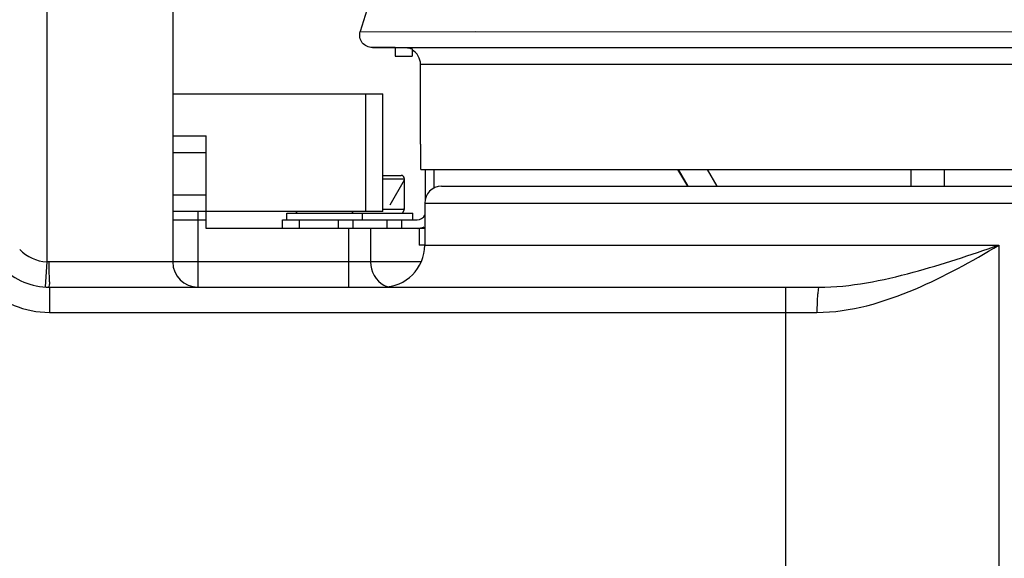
# Model space of a CAD drawing. Header units: millimetres. Extents: x 0 to 8410, y 0 to 5940.
# Tile 88 of 122: x 4509 to 4626, y 4031 to 4096. Entities that reach past the tile are written whole.
import ezdxf

# ---------------------------------------------------------------- set-up
doc = ezdxf.new("R2010")
doc.units = ezdxf.units.MM
doc.header["$LTSCALE"] = 462.55
doc.layers.get('0').update_dxf_attribs({"linetype": 'CONTINUOUS'})
for name, color, linetype in [('204102000021_DXF_DIMENSION', 7, 'CONTINUOUS'), ('304103000015DXF_CONTINUOUS_LINE', 7, 'CONTINUOUS'), ('304103000186DXF_CONTINUOUS_LINE', 7, 'CONTINUOUS'), ('304104000111DXF_CONTINUOUS_LINE', 7, 'CONTINUOUS'), ('304105000434DXF_CONTINUOUS_LINE', 7, 'CONTINUOUS'), ('304107000025DXF_CONTINUOUS_LINE', 7, 'CONTINUOUS'), ('501023000020DXF_CONTINUOUS_LINE', 7, 'CONTINUOUS'), ('504001000007DXF_CONTINUOUS_LINE', 7, 'CONTINUOUS'), ('604006000001DXF_CONTINUOUS_LINE', 7, 'CONTINUOUS'), ('604007000001DXF_CONTINUOUS_LINE', 7, 'CONTINUOUS'), ('626001000001DXF_CONTINUOUS_LINE', 7, 'CONTINUOUS')]:
    doc.layers.add(name, color=color, linetype=linetype)
doc.styles.get("Standard").update_dxf_attribs({"font": 'txt', "width": 0.7})
doc.dimstyles.new('DIMSTYLE_11', dxfattribs={"dimtxt": 65, "dimasz": 50, "dimexe": 1, "dimexo": 0, "dimgap": 1.625, "dimtad": 0, "dimtih": 1, "dimtoh": 1, "dimdsep": 46, "dimtxsty": 'Standard', "dimblk": '_FILLED', "dimblk1": '_FILLED', "dimblk2": '_FILLED', "dimcen": 0.09, "dimclrt": 5, "dimazin": 2, "dimtp": 0.8, "dimtm": 0.8, "dimtfac": 1, "dimtofl": 0, "dimtmove": 0, "dimatfit": 3, "dimldrblk": '_FILLED', "dimfxl": 0, "dimtolj": 1, "dimarcsym": 0})
doc.dimstyles.new('DIMSTYLE_3', dxfattribs={"dimtxt": 65, "dimasz": 50, "dimexe": 1, "dimexo": 0, "dimgap": 1.625, "dimtad": 1, "dimdsep": 46, "dimtxsty": 'Standard', "dimblk": '_FILLED', "dimblk1": '_FILLED', "dimblk2": '_FILLED', "dimcen": 0.09, "dimclrt": 5, "dimazin": 2, "dimtp": 0.8, "dimtm": 0.8, "dimtfac": 1, "dimtofl": 0, "dimtmove": 0, "dimatfit": 3, "dimldrblk": '_FILLED', "dimfxl": 0, "dimtolj": 1, "dimarcsym": 0})
doc.dimstyles.new('DIMSTYLE_4', dxfattribs={"dimtxt": 65, "dimasz": 50, "dimexe": 1, "dimexo": 0, "dimgap": 1.625, "dimtad": 1, "dimdsep": 46, "dimtxsty": 'Standard', "dimblk": '_FILLED', "dimblk1": '_FILLED', "dimblk2": '_FILLED', "dimcen": 0.09, "dimclrt": 5, "dimazin": 2, "dimtp": 1.2, "dimtm": 1.2, "dimtfac": 1, "dimtofl": 0, "dimtmove": 0, "dimatfit": 3, "dimldrblk": '_FILLED', "dimfxl": 0, "dimtolj": 1, "dimarcsym": 0})
doc.dimstyles.new('DIMSTYLE_8', dxfattribs={"dimtxt": 65, "dimasz": 50, "dimexe": 1, "dimexo": 0, "dimgap": 1.625, "dimtad": 0, "dimtih": 1, "dimtoh": 1, "dimdec": 1, "dimdsep": 46, "dimtxsty": 'Standard', "dimblk": '_FILLED', "dimblk1": '_FILLED', "dimblk2": '_FILLED', "dimcen": 0.09, "dimclrt": 5, "dimazin": 2, "dimtp": 0.8, "dimtm": 0.8, "dimtfac": 1, "dimtdec": 1, "dimtofl": 0, "dimtmove": 0, "dimatfit": 3, "dimldrblk": '_FILLED', "dimfxl": 0, "dimtolj": 1, "dimarcsym": 0})
doc.dimstyles.new('DIMSTYLE_9', dxfattribs={"dimtxt": 65, "dimasz": 50, "dimexe": 1, "dimexo": 0, "dimgap": 1.625, "dimtad": 0, "dimtih": 1, "dimtoh": 1, "dimdec": 1, "dimdsep": 46, "dimtxsty": 'Standard', "dimblk": '_FILLED', "dimblk1": '_FILLED', "dimblk2": '_FILLED', "dimcen": 0.09, "dimclrt": 5, "dimazin": 2, "dimtp": 1.2, "dimtm": 1.2, "dimtfac": 1, "dimtdec": 1, "dimtofl": 0, "dimtmove": 0, "dimatfit": 3, "dimldrblk": '_FILLED', "dimfxl": 0, "dimtolj": 1, "dimarcsym": 0})

# ---------------------------------------------------------------- blocks, each defined once
blk = doc.blocks.new('_FILLED')
at = {"color": 0, "linetype": 'ByBlock'}
blk.add_solid([(0, 0), (-1, 0.17), (-1, -0.17)], dxfattribs=at)
blk = doc.blocks.new('*D4')
at = {"layer": '204102000021_DXF_DIMENSION', "color": 2, "linetype": 'Continuous'}
for p, q in [((4736.47, 4368.26), (4173.79, 4368.26)), ((4183.79, 4368.26), (4183.79, 4143.51)), ((4183.79, 3918.76), (4183.79, 4143.51)), ((4531.7, 3918.76), (4173.79, 3918.76))]:
    blk.add_line(p, q, dxfattribs=at)
at = {"layer": '204102000021_DXF_DIMENSION', "color": 2, "linetype": 'Continuous', "xscale": 50, "yscale": 50, "zscale": 50}
for p, rotation in [((4183.79, 4368.26), 90), ((4183.79, 3918.76), 270)]:
    blk.add_blockref('_FILLED', p, dxfattribs=dict(at, rotation=rotation))
blk = doc.blocks.new('*D7')
at = {"layer": '204102000021_DXF_DIMENSION', "color": 2, "linetype": 'Continuous'}
for p, q in [((5054.77, 5253.86), (3942.64, 5253.86)), ((3952.64, 5253.86), (3952.64, 4586.31)), ((3952.64, 3918.76), (3952.64, 4586.31)), ((4562.92, 3918.76), (3942.64, 3918.76))]:
    blk.add_line(p, q, dxfattribs=at)
at = {"layer": '204102000021_DXF_DIMENSION', "color": 2, "linetype": 'Continuous', "xscale": 50, "yscale": 50, "zscale": 50}
for p, rotation in [((3952.64, 5253.86), 90), ((3952.64, 3918.76), 270)]:
    blk.add_blockref('_FILLED', p, dxfattribs=dict(at, rotation=rotation))
blk = doc.blocks.new('*D15')
at = {"layer": '204102000021_DXF_DIMENSION', "color": 2, "linetype": 'Continuous'}
blk.add_line((3582.83, 4368.26), (3582.83, 2879.85), dxfattribs=at)
blk = doc.blocks.new('*D17')
at = {"layer": '204102000021_DXF_DIMENSION', "color": 2, "linetype": 'Continuous'}
blk.add_line((3582.83, 4368.26), (3472.99, 4368.26), dxfattribs=at)
blk = doc.blocks.new('*D32')
at = {"layer": '204102000021_DXF_DIMENSION', "color": 2, "linetype": 'Continuous'}
blk.add_line((3796.72, 4871.97), (3796.72, 2879.85), dxfattribs=at)

msp = doc.modelspace()

# ---------------------------------------------------------------- linework, layer by layer
at = {"color": 2, "linetype": 'Continuous'}
msp.add_arc((4876.272, 4368.258), 1295.948, 295, 180, dxfattribs=at)
at = {"layer": '304103000015DXF_CONTINUOUS_LINE', "color": 9, "linetype": 'Continuous'}
for p, q in [((4512.274, 4103.758), (4512.274, 4066.768)), ((4530.274, 4072.758), (4530.274, 4063.758)), ((4557.274, 4073.758), (4870.274, 4073.758)), ((4527.274, 4071.758), (4531.274, 4071.758)), ((4548.221, 4070.758), (4548.221, 4063.758)), ((4550.819, 4070.758), (4550.819, 4066.758)), ((4557.274, 4068.758), (4625.629, 4068.758)), ((4625.629, 4068.758), (4625.629, 3996.04)), ((4512.274, 4066.768), (4512.087, 4063.807)), ((4556.797, 4066.758), (4512.535, 4066.758)), ((4512.587, 4063.758), (4512.587, 4060.758)), ((4600.283, 3964.837), (4600.283, 4063.758)), ((4512.587, 4060.758), (4603.975, 4060.758))]:
    msp.add_line(p, q, dxfattribs=at)
at = {"layer": '304103000015DXF_CONTINUOUS_LINE', "color": 7, "linetype": 'Continuous'}
for p, q in [((4527.274, 4102.758), (4527.274, 4066.758)), ((4559.274, 4075.758), (4868.273, 4075.758)), ((4531.274, 4070.758), (4531.274, 4072.758)), ((4557.274, 4073.758), (4557.274, 4068.758)), ((4557.274, 4070.758), (4531.274, 4070.758)), ((4556.6, 4070.758), (4556.6, 4068.758)), ((4557.274, 4068.758), (4556.6, 4068.758)), ((4512.587, 4063.758), (4604.222, 4063.758))]:
    msp.add_line(p, q, dxfattribs=at)
at = {"layer": '304103000015DXF_CONTINUOUS_LINE', "color": 9, "linetype": 'Continuous'}
msp.add_lwpolyline([(4512.535, 4066.758), (4512.407, 4066.76), (4512.274, 4066.768)], dxfattribs=at)
at = {"layer": '304103000015DXF_CONTINUOUS_LINE', "color": 7, "linetype": 'Continuous'}
for centre, radius, start, end in [((4559.274, 4073.758), 2, 90, 180), ((4552.274, 4068.758), 5, 270, 360), ((4512.587, 4071.758), 8, 225, 270), ((4530.274, 4066.758), 3, 180, 270)]:
    msp.add_arc(centre, radius, start, end, dxfattribs=at)
at = {"layer": '304103000015DXF_CONTINUOUS_LINE', "color": 9, "linetype": 'Continuous'}
for centre, radius, start, end in [((4512.587, 4071.758), 5, 225, 266.4028), ((4512.587, 4071.758), 11, 225, 270), ((4553.441, 4066.117), 2.362, 244.46667, 257.78972)]:
    msp.add_arc(centre, radius, start, end, dxfattribs=at)
for points, knots in [([(4603.975, 4060.758), (4607.98, 4060.758), (4615.654, 4063.085), (4622.418, 4066.819), (4625.629, 4068.758)], [0, 0, 0, 0, 0.5164239, 1, 1, 1, 1]), ([(4604.222, 4063.758), (4608.009, 4063.758), (4615.308, 4065.289), (4622.264, 4067.59), (4625.629, 4068.758)], [0, 0, 0, 0, 0.5153287, 1, 1, 1, 1]), ([(4512.535, 4066.758), (4512.535, 4066.563), (4512.536, 4065.856), (4512.541, 4065.149), (4512.55, 4064.636)], [0, 0, 0, 0, 0.2753207, 1, 1, 1, 1]), ([(4512.55, 4064.636), (4512.554, 4064.42), (4512.65, 4064.234), (4512.511, 4063.758), (4512.587, 4063.758)], [0, 0, 0, 0, 0.7394378, 1, 1, 1, 1]), ([(4604.222, 4063.758), (4604.139, 4063.758), (4604.122, 4063.312), (4604.017, 4062.82), (4603.992, 4061.83), (4603.975, 4061.141), (4603.975, 4060.758)], [0, 0, 0, 0, 0.0816565, 0.2982408, 0.6204489, 1, 1, 1, 1])]:
    msp.add_open_spline(points, degree=3, knots=knots, dxfattribs=at)
msp.add_open_spline([(4550.819, 4066.758), (4550.819, 4065.69), (4551.46, 4064.446), (4552.423, 4063.986)], degree=3, dxfattribs=at)
at = {"layer": '304103000186DXF_CONTINUOUS_LINE', "color": 9, "linetype": 'Continuous'}
for p, q in [((4549.606, 4094.193), (4668.887, 4094.128)), ((4563.333, 4094.185), (4628.168, 4094.149)), ((4870.774, 4090.258), (4556.774, 4090.258)), ((4587.449, 4077.758), (4588.604, 4075.758)), ((4590.913, 4077.758), (4592.068, 4075.758)), ((4615.183, 4075.758), (4615.183, 4077.758)), ((4619.167, 4075.758), (4619.167, 4077.758))]:
    msp.add_line(p, q, dxfattribs=at)
at = {"layer": '304103000186DXF_CONTINUOUS_LINE', "color": 7, "linetype": 'Continuous'}
for p, q in [((4551.047, 4092.258), (4894.774, 4092.258)), ((4555.774, 4092.114), (4555.774, 4092.006)), ((4556.774, 4080.758), (4556.774, 4090.258)), ((4556.774, 4080.758), (4556.802, 4080.758)), ((4556.802, 4077.758), (4556.802, 4080.758)), ((4556.802, 4077.758), (4870.772, 4077.758)), ((4588.587, 4075.758), (4587.432, 4077.758))]:
    msp.add_line(p, q, dxfattribs=at)
for centre, radius, start, end in [((5694.688, 3746.169), 1196.802, 162.840858, 163.094434), ((4554.774, 4090.258), 2, 0, 60)]:
    msp.add_arc(centre, radius, start, end, dxfattribs=at)
msp.add_open_spline([(4551.043, 4092.258), (4550.599, 4092.258), (4549.646, 4092.708), (4549.473, 4093.758), (4549.606, 4094.193)], degree=3, knots=[0, 0, 0, 0, 0.4937732, 1, 1, 1, 1], dxfattribs=at)
msp.add_open_spline([(4555.028, 4092.258), (4555.281, 4092.258), (4555.539, 4092.208), (4555.774, 4092.114)], degree=3, dxfattribs=at)
at = {"layer": '304104000111DXF_CONTINUOUS_LINE', "color": 7, "linetype": 'Continuous'}
for p, q in [((4527.274, 4086.758), (4552.274, 4086.758)), ((4550.274, 4072.758), (4550.274, 4086.758)), ((4552.274, 4072.758), (4552.274, 4086.758)), ((4552.274, 4072.758), (4531.274, 4072.758))]:
    msp.add_line(p, q, dxfattribs=at)
at = {"layer": '304105000434DXF_CONTINUOUS_LINE', "color": 7, "linetype": 'Continuous'}
for p, q in [((4557.363, 4074.206), (4557.363, 4077.758)), ((4558.363, 4077.758), (4558.363, 4075.508)), ((4540.363, 4071.758), (4556.363, 4071.758)), ((4540.363, 4070.758), (4540.363, 4071.758))]:
    msp.add_line(p, q, dxfattribs=at)
at = {"layer": '304105000434DXF_CONTINUOUS_LINE', "color": 9, "linetype": 'Continuous'}
for p, q in [((4542.363, 4070.758), (4542.363, 4071.758)), ((4547.012, 4070.758), (4547.012, 4071.758)), ((4548.744, 4070.758), (4548.744, 4071.758)), ((4552.785, 4071.758), (4552.785, 4070.758)), ((4554.517, 4071.758), (4554.517, 4070.758))]:
    msp.add_line(p, q, dxfattribs=at)
at = {"layer": '304105000434DXF_CONTINUOUS_LINE', "color": 7, "linetype": 'Continuous'}
for radius, end in [(1, 335.99467), (2, 294.54782)]:
    msp.add_arc((4556.363, 4072.758), radius, 270, end, dxfattribs=at)
at = {"layer": '304107000025DXF_CONTINUOUS_LINE', "color": 7, "linetype": 'Continuous'}
for p, q in [((4527.274, 4081.758), (4531.274, 4081.758)), ((4531.274, 4072.758), (4531.274, 4081.758)), ((4531.274, 4079.758), (4527.274, 4079.758)), ((4527.274, 4074.758), (4531.274, 4074.758)), ((4531.274, 4072.758), (4527.274, 4072.758))]:
    msp.add_line(p, q, dxfattribs=at)
at = {"layer": '501023000020DXF_CONTINUOUS_LINE', "color": 7, "linetype": 'Continuous'}
for p, q in [((4552.274, 4077.058), (4554.463, 4077.058)), ((4554.863, 4073.058), (4554.863, 4076.658)), ((4552.274, 4073.058), (4554.863, 4073.058))]:
    msp.add_line(p, q, dxfattribs=at)
at = {"layer": '501023000020DXF_CONTINUOUS_LINE', "color": 9, "linetype": 'Continuous'}
msp.add_line((4552.274, 4076.658), (4554.863, 4076.658), dxfattribs=at)
at = {"layer": '501023000020DXF_CONTINUOUS_LINE', "color": 2, "linetype": 'Continuous'}
msp.add_line((4553.151, 4073.558), (4554.863, 4076.522), dxfattribs=at)
at = {"layer": '501023000020DXF_CONTINUOUS_LINE', "color": 7, "linetype": 'Continuous'}
msp.add_arc((4554.463, 4076.658), 0.4, 0, 90, dxfattribs=at)
at = {"layer": '504001000007DXF_CONTINUOUS_LINE', "color": 7, "linetype": 'Continuous'}
for p, q in [((4540.863, 4072.558), (4549.863, 4072.558)), ((4540.863, 4071.758), (4540.863, 4072.558)), ((4549.863, 4072.558), (4555.863, 4072.558)), ((4549.863, 4071.758), (4549.863, 4072.558)), ((4555.863, 4071.758), (4555.863, 4072.558))]:
    msp.add_line(p, q, dxfattribs=at)
at = {"layer": '604006000001DXF_CONTINUOUS_LINE', "color": 7, "linetype": 'Continuous'}
for p, q in [((4542.081, 4072.558), (4541.984, 4072.758)), ((4548.644, 4072.558), (4548.741, 4072.758)), ((4554.863, 4073.007), (4552.274, 4073.007)), ((4554.644, 4072.558), (4554.863, 4073.007)), ((4554.863, 4073.007), (4554.759, 4073.058))]:
    msp.add_line(p, q, dxfattribs=at)
at = {"layer": '604007000001DXF_CONTINUOUS_LINE', "color": 7, "linetype": 'Continuous'}
for p, q in [((4553.774, 4092.258), (4553.774, 4091.258)), ((4555.774, 4092.013), (4555.774, 4091.258)), ((4553.774, 4091.258), (4555.774, 4091.258))]:
    msp.add_line(p, q, dxfattribs=at)
at = {"layer": '626001000001DXF_CONTINUOUS_LINE', "color": 7, "linetype": 'Continuous'}
msp.add_line((4553.774, 4092.258), (4551.074, 4092.258), dxfattribs=at)

# ---------------------------------------------------------------- dimensions: what is measured, and where the dimension line sits
at = {"layer": '204102000021_DXF_DIMENSION', "color": 2, "linetype": 'Continuous'}
for base, p1, p2, angle, dimstyle, picture, middle in [((3952.642, 5253.858), (4562.916, 3918.758), (5054.774, 5253.858), 90, 'DIMSTYLE_4', '*D7', (3952.642, 4449.808)), ((4183.79, 3918.758), (4736.466, 4368.258), (4531.702, 3918.758), 270, 'DIMSTYLE_3', '*D4', (4183.79, 4029.758))]:
    dim = msp.add_linear_dim(base=base, p1=p1, p2=p2, angle=angle, dimstyle=dimstyle, dxfattribs=at)
    dim.commit()
    dim.dimension.update_dxf_attribs({"geometry": picture, "text_midpoint": middle, "dimtype": 160})
for feature_location, offset, dtype, origin, dimstyle, override, picture, middle in [((3796.716, 4871.965), (0, -1992.114), 1, (4713.774, 3857.847), 'DIMSTYLE_8', {"dimgap": 16.250005, "dimtad": 1, "dimtih": 0, "dimtoh": 0}, '*D32', (3780.466, 2619.851)), ((3582.826, 4368.258), (-109.836, 0), 0, (4589.65, 3918.758), 'DIMSTYLE_11', {"dimgap": 16.249881, "dimtad": 1, "dimtih": 0, "dimtoh": 0}, '*D17', (3212.99, 4384.508)), ((3582.826, 4368.258), (0, -1488.407), 1, (4713.774, 4368.258), 'DIMSTYLE_9', {"dimgap": 16.250077, "dimtad": 1, "dimtih": 0, "dimtoh": 0}, '*D15', (3566.576, 2574.351))]:
    dim = msp.add_ordinate_dim(feature_location=feature_location, offset=offset, dtype=dtype, origin=origin, dimstyle=dimstyle, override=override, dxfattribs=at)
    dim.commit()
    dim.dimension.update_dxf_attribs({"geometry": picture, "text_midpoint": middle})

doc.saveas('drawing.dxf')
